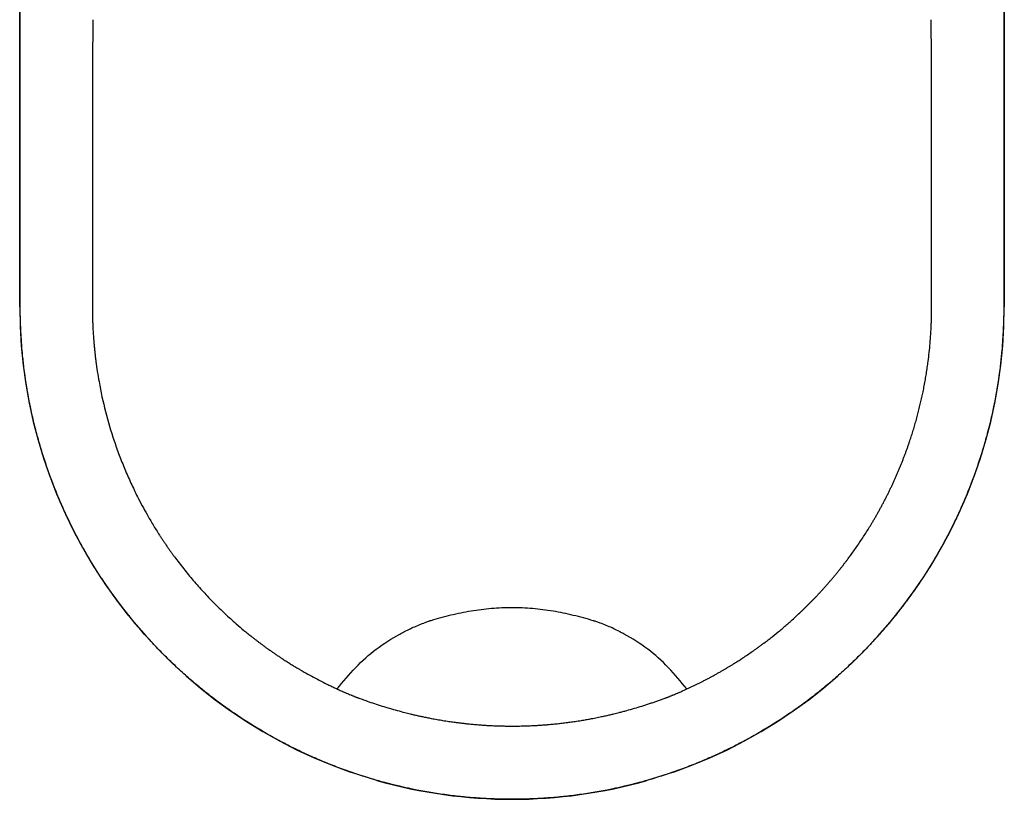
# Model space of a CAD drawing. Header units: millimetres. Extents: x 1036.049 to 1036.429, y 1038.223 to 1038.803.
# Tile 1 of 2: x 1036.049 to 1036.429, y 1038.223 to 1038.524. Entities that reach past the tile are written whole.
import ezdxf

# ---------------------------------------------------------------- set-up
doc = ezdxf.new("R2010")
doc.units = ezdxf.units.MM
doc.layers.add('SANINDUSA', color=3, linetype='Continuous')

msp = doc.modelspace()

# ---------------------------------------------------------------- linework, layer by layer
at = {"layer": 'SANINDUSA'}
for p, q in [((1036.04904, 1038.41318), (1036.04904, 1038.663)), ((1036.04927, 1038.41296), (1036.04927, 1038.66214)), ((1036.42882, 1038.66214), (1036.42882, 1038.41296)), ((1036.42904, 1038.663), (1036.42904, 1038.41318)), ((1036.07712, 1038.48817), (1036.07711, 1038.48234)), ((1036.07712, 1038.48928), (1036.07712, 1038.48817)), ((1036.0771, 1038.4754), (1036.0771, 1038.47467)), ((1036.0771, 1038.47467), (1036.0771, 1038.46845)), ((1036.0771, 1038.46845), (1036.0771, 1038.46151)), ((1036.04946, 1038.40444), (1036.04943, 1038.40532)), ((1036.42866, 1038.40532), (1036.42862, 1038.40444)), ((1036.0513, 1038.38528), (1036.05099, 1038.38743)), ((1036.4271, 1038.38743), (1036.42679, 1038.38528)), ((1036.05491, 1038.36704), (1036.0544, 1038.36912)), ((1036.42369, 1038.36912), (1036.42318, 1038.36704)), ((1036.07755, 1038.31328), (1036.07639, 1038.31519)), ((1036.40169, 1038.31519), (1036.40053, 1038.31328)), ((1036.08623, 1038.30043), (1036.08518, 1038.30187)), ((1036.39291, 1038.30187), (1036.39186, 1038.30043)), ((1036.08904, 1038.29672), (1036.08868, 1038.29717)), ((1036.3894, 1038.29717), (1036.38905, 1038.29672)), ((1036.17347, 1038.26488), (1036.17348, 1038.26487)), ((1036.17678, 1038.26347), (1036.177, 1038.26338)), ((1036.30107, 1038.26338), (1036.3013, 1038.26347)), ((1036.12789, 1038.25914), (1036.12611, 1038.26044)), ((1036.35197, 1038.26044), (1036.3502, 1038.25914)), ((1036.14097, 1038.25049), (1036.13972, 1038.25125)), ((1036.33836, 1038.25125), (1036.33712, 1038.25049)), ((1036.18694, 1038.23046), (1036.17675, 1038.23368)), ((1036.30134, 1038.23368), (1036.29114, 1038.23046)), ((1036.18993, 1038.22965), (1036.18874, 1038.22997)), ((1036.19509, 1038.22834), (1036.19379, 1038.22866)), ((1036.2843, 1038.22866), (1036.283, 1038.22834)), ((1036.28935, 1038.22997), (1036.28816, 1038.22965))]:
    msp.add_line(p, q, dxfattribs=at)
at = {"layer": 'SANINDUSA', "flags": 128}
for points in [[(1036.07721, 1038.517), (1036.0772, 1038.51353), (1036.07718, 1038.51007)], [(1036.07718, 1038.51007), (1036.07717, 1038.50661), (1036.07716, 1038.50315)], [(1036.07716, 1038.50315), (1036.07715, 1038.49968), (1036.07714, 1038.49621)], [(1036.07714, 1038.49621), (1036.07713, 1038.49275), (1036.07712, 1038.48928)], [(1036.07711, 1038.48234), (1036.07711, 1038.48142), (1036.0771, 1038.4754)]]:
    msp.add_lwpolyline(points, dxfattribs=at)
at = {"layer": 'SANINDUSA'}
for start, end in [(180, 250.8612), (289.1388, 0), (254.0853, 285.9147)]:
    msp.add_arc((1036.23904, 1038.41318), 0.19, start, end, dxfattribs=at)
for points, knots in [([(1036.07724, 1038.52391), (1036.07724, 1038.52339), (1036.07724, 1038.52224), (1036.07723, 1038.52045), (1036.07722, 1038.51866), (1036.07721, 1038.51751), (1036.07721, 1038.517)], [0, 0, 0, 0, 0.225977, 0.500982, 0.775499, 1, 1, 1, 1]), ([(1036.40099, 1038.46151), (1036.40099, 1038.46412), (1036.40099, 1038.46672), (1036.40099, 1038.46932), (1036.40099, 1038.47433), (1036.40098, 1038.47995), (1036.40097, 1038.48495), (1036.40097, 1038.48755), (1036.40096, 1038.49015), (1036.40096, 1038.49275), (1036.40095, 1038.49535), (1036.40094, 1038.49795), (1036.40094, 1038.50055), (1036.40093, 1038.50185), (1036.40093, 1038.50315), (1036.40092, 1038.50445), (1036.40092, 1038.50575), (1036.40092, 1038.50705), (1036.40091, 1038.50834), (1036.40091, 1038.50964), (1036.4009, 1038.51094), (1036.4009, 1038.51224), (1036.40089, 1038.51354), (1036.40088, 1038.51483), (1036.40088, 1038.51613), (1036.40087, 1038.51743), (1036.40087, 1038.51873), (1036.40086, 1038.52002), (1036.40086, 1038.52132), (1036.40085, 1038.52262), (1036.40084, 1038.52391), (1036.40084, 1038.52391), (1036.40084, 1038.52391), (1036.40084, 1038.52391)], [2.000007, 2.000007, 2.000007, 2.000007, 3, 3, 3, 4, 4, 4, 5, 5, 5, 6, 6, 6, 7, 7, 7, 8, 8, 8, 9, 9, 9, 10, 10, 10, 11, 11, 11, 12, 12, 12, 12.000039, 12.000039, 12.000039, 12.000039]), ([(1036.0771, 1038.46151), (1036.0771, 1038.45342), (1036.0771, 1038.43723), (1036.0771, 1038.42105), (1036.0771, 1038.41296)], [0, 0, 0, 0, 0.5, 1, 1, 1, 1]), ([(1036.40099, 1038.41296), (1036.40099, 1038.42105), (1036.40099, 1038.42914), (1036.40099, 1038.43723), (1036.40099, 1038.44533), (1036.40099, 1038.45342), (1036.40099, 1038.46151), (1036.40099, 1038.46151), (1036.40099, 1038.46151), (1036.40099, 1038.46151)], [0, 0, 0, 0, 1, 1, 1, 2, 2, 2, 2.000007, 2.000007, 2.000007, 2.000007]), ([(1036.0771, 1038.41296), (1036.0771, 1038.41257), (1036.0771, 1038.41179), (1036.07711, 1038.41063), (1036.07714, 1038.40928), (1036.07718, 1038.40773), (1036.07724, 1038.40599), (1036.07733, 1038.40425), (1036.0774, 1038.4031), (1036.07743, 1038.40252)], [0, 0, 0, 0, 0.111243, 0.222375, 0.333398, 0.500176, 0.666719, 0.83347, 1, 1, 1, 1]), ([(1036.4009, 1038.40749), (1036.40091, 1038.40785), (1036.40093, 1038.40858), (1036.40096, 1038.40967), (1036.40098, 1038.41077), (1036.40099, 1038.41186), (1036.40099, 1038.41259), (1036.40099, 1038.41296)], [0, 0, 0, 0, 0.199636, 0.399451, 0.599447, 0.799629, 1, 1, 1, 1]), ([(1036.39965, 1038.39212), (1036.39965, 1038.39212), (1036.3998, 1038.39327), (1036.40007, 1038.39558), (1036.40041, 1038.39904), (1036.40062, 1038.40194), (1036.40076, 1038.40425), (1036.40083, 1038.40566), (1036.40087, 1038.40674), (1036.40089, 1038.40724), (1036.4009, 1038.40749)], [0, 0, 0, 0, 0.000006, 0.225815, 0.451571, 0.677302, 0.790094, 0.903036, 0.951504, 1, 1, 1, 1]), ([(1036.07743, 1038.40252), (1036.07746, 1038.40213), (1036.07751, 1038.40136), (1036.0776, 1038.4002), (1036.07771, 1038.39885), (1036.07785, 1038.39731), (1036.07803, 1038.39558), (1036.07822, 1038.39385), (1036.07837, 1038.3927), (1036.07844, 1038.39212)], [0, 0, 0, 0, 0.1111974, 0.2223009, 0.3333126, 0.5000858, 0.6666624, 0.8334235, 1, 1, 1, 1]), ([(1036.07844, 1038.39212), (1036.07844, 1038.39212), (1036.07861, 1038.39081), (1036.07898, 1038.38819), (1036.08007, 1038.3817), (1036.08202, 1038.37273), (1036.0848, 1038.36331), (1036.08743, 1038.35594), (1036.08959, 1038.3505), (1036.09194, 1038.34514), (1036.0942, 1038.34047), (1036.09629, 1038.33644), (1036.09792, 1038.3335), (1036.09934, 1038.33104), (1036.10052, 1038.32905), (1036.10174, 1038.32708), (1036.10257, 1038.32578), (1036.10298, 1038.32513)], [0, 0, 0, 0, 0.000013, 0.055159, 0.110168, 0.274412, 0.437881, 0.519351, 0.60071, 0.681954, 0.763137, 0.817224, 0.871303, 0.903475, 0.935647, 0.967822, 1, 1, 1, 1]), ([(1036.39649, 1038.37505), (1036.39658, 1038.3754), (1036.39675, 1038.37611), (1036.397, 1038.37719), (1036.39723, 1038.37826), (1036.39747, 1038.37933), (1036.39778, 1038.38083), (1036.39816, 1038.38274), (1036.39858, 1038.38507), (1036.39897, 1038.38741), (1036.39933, 1038.38976), (1036.39954, 1038.39133), (1036.39965, 1038.39212)], [0, 0, 0, 0, 0.063256, 0.126543, 0.189861, 0.25321, 0.316593, 0.452928, 0.589427, 0.726099, 0.862954, 1, 1, 1, 1]), ([(1036.39512, 1038.36975), (1036.39522, 1038.3701), (1036.39541, 1038.37081), (1036.39569, 1038.37186), (1036.39597, 1038.37292), (1036.39624, 1038.37398), (1036.39641, 1038.37469), (1036.39649, 1038.37505)], [0, 0, 0, 0, 0.199829, 0.399741, 0.599738, 0.799824, 1, 1, 1, 1]), ([(1036.38996, 1038.3542), (1036.39011, 1038.3546), (1036.39042, 1038.3554), (1036.39087, 1038.35661), (1036.39132, 1038.35782), (1036.39175, 1038.35903), (1036.39218, 1038.36025), (1036.39269, 1038.36174), (1036.39327, 1038.36352), (1036.39392, 1038.36559), (1036.39454, 1038.36767), (1036.39493, 1038.36906), (1036.39512, 1038.36975)], [0, 0, 0, 0, 0.078546, 0.157116, 0.235709, 0.314328, 0.392973, 0.471646, 0.603597, 0.735636, 0.867768, 1, 1, 1, 1]), ([(1036.07388, 1038.3195), (1036.0733, 1038.3205), (1036.07206, 1038.32278), (1036.07171, 1038.32344), (1036.07122, 1038.32434), (1036.07075, 1038.32525), (1036.07028, 1038.32616), (1036.06981, 1038.32707), (1036.06935, 1038.32798), (1036.0689, 1038.3289), (1036.06844, 1038.32982), (1036.068, 1038.33074), (1036.06756, 1038.33167), (1036.06712, 1038.33259), (1036.06669, 1038.33352), (1036.06626, 1038.33446), (1036.06584, 1038.33539), (1036.06542, 1038.33633), (1036.06501, 1038.33727), (1036.06421, 1038.33911), (1036.06339, 1038.34108), (1036.06265, 1038.34295), (1036.06227, 1038.3439), (1036.0619, 1038.34486), (1036.06154, 1038.34582), (1036.06117, 1038.34678), (1036.06082, 1038.34775), (1036.06047, 1038.34871), (1036.06012, 1038.34968), (1036.05978, 1038.35065), (1036.05945, 1038.35162), (1036.05911, 1038.3526), (1036.05879, 1038.35357), (1036.05847, 1038.35455), (1036.05816, 1038.35553), (1036.05785, 1038.35651), (1036.05755, 1038.3575), (1036.05725, 1038.35848), (1036.05695, 1038.35947), (1036.05667, 1038.36046), (1036.05639, 1038.36145), (1036.05611, 1038.36245), (1036.05584, 1038.36344), (1036.05557, 1038.36444), (1036.0553, 1038.36544), (1036.05505, 1038.36644), (1036.055, 1038.36664), (1036.05495, 1038.36684), (1036.05491, 1038.36704)], [0, 0, 0, 0, 1, 1, 1, 2, 2, 2, 3, 3, 3, 4, 4, 4, 5, 5, 5, 6, 6, 6, 7, 7, 7, 8, 8, 8, 9, 9, 9, 10, 10, 10, 11, 11, 11, 12, 12, 12, 13, 13, 13, 14, 14, 14, 15, 15, 15, 16, 16, 16, 16]), ([(1036.42318, 1038.36704), (1036.42289, 1038.36584), (1036.42257, 1038.36464), (1036.42225, 1038.36344), (1036.42171, 1038.36143), (1036.42115, 1038.35949), (1036.42054, 1038.3575), (1036.42024, 1038.35651), (1036.41993, 1038.35553), (1036.41961, 1038.35455), (1036.4193, 1038.35357), (1036.41897, 1038.3526), (1036.41864, 1038.35162), (1036.41831, 1038.35065), (1036.41797, 1038.34968), (1036.41762, 1038.34871), (1036.41693, 1038.34681), (1036.41618, 1038.34483), (1036.41544, 1038.34295), (1036.41506, 1038.342), (1036.41467, 1038.34105), (1036.41428, 1038.3401), (1036.41388, 1038.33915), (1036.41348, 1038.33821), (1036.41307, 1038.33727), (1036.41266, 1038.33633), (1036.41225, 1038.33539), (1036.41182, 1038.33446), (1036.4114, 1038.33352), (1036.41097, 1038.33259), (1036.41053, 1038.33167), (1036.41009, 1038.33074), (1036.40964, 1038.32982), (1036.40919, 1038.3289), (1036.40874, 1038.32798), (1036.40828, 1038.32707), (1036.40781, 1038.32616), (1036.40734, 1038.32525), (1036.40686, 1038.32434), (1036.40638, 1038.32344), (1036.4059, 1038.32253), (1036.40541, 1038.32164), (1036.40491, 1038.32074), (1036.40468, 1038.32033), (1036.40444, 1038.31991), (1036.40421, 1038.3195)], [0, 0, 0, 0, 1, 1, 1, 2, 2, 2, 3, 3, 3, 4, 4, 4, 5, 5, 5, 6, 6, 6, 7, 7, 7, 8, 8, 8, 9, 9, 9, 10, 10, 10, 11, 11, 11, 12, 12, 12, 13, 13, 13, 14, 14, 14, 15, 15, 15, 15]), ([(1036.37794, 1038.32968), (1036.37816, 1038.33006), (1036.37861, 1038.3308), (1036.37926, 1038.33192), (1036.37991, 1038.33305), (1036.38054, 1038.33419), (1036.38117, 1038.33533), (1036.38179, 1038.33647), (1036.3824, 1038.33762), (1036.383, 1038.33877), (1036.38359, 1038.33993), (1036.38418, 1038.34109), (1036.38475, 1038.34226), (1036.38531, 1038.34344), (1036.38587, 1038.34461), (1036.38641, 1038.3458), (1036.38695, 1038.34698), (1036.38747, 1038.34817), (1036.38799, 1038.34937), (1036.38849, 1038.35057), (1036.38899, 1038.35178), (1036.38948, 1038.35298), (1036.3898, 1038.35379), (1036.38996, 1038.3542)], [0, 0, 0, 0, 0.047583, 0.095165, 0.142746, 0.190329, 0.237913, 0.285499, 0.333087, 0.380679, 0.428275, 0.475876, 0.523483, 0.571095, 0.618714, 0.666341, 0.713976, 0.76162, 0.809274, 0.856938, 0.904613, 0.9523, 1, 1, 1, 1]), ([(1036.36879, 1038.31605), (1036.36897, 1038.31628), (1036.36958, 1038.3171), (1036.37062, 1038.31854), (1036.37191, 1038.32035), (1036.37317, 1038.32218), (1036.3744, 1038.32403), (1036.37561, 1038.3259), (1036.37679, 1038.32778), (1036.37756, 1038.32905), (1036.37794, 1038.32968)], [0, 0, 0, 0, 0.052561, 0.188005, 0.323407, 0.458773, 0.59411, 0.729423, 0.864718, 1, 1, 1, 1]), ([(1036.10298, 1038.32513), (1036.10321, 1038.32477), (1036.10368, 1038.32406), (1036.10438, 1038.323), (1036.10509, 1038.32194), (1036.10581, 1038.32089), (1036.10654, 1038.31984), (1036.10728, 1038.3188), (1036.10802, 1038.31777), (1036.10968, 1038.31551), (1036.11231, 1038.31208), (1036.11603, 1038.30757), (1036.11992, 1038.30319), (1036.12398, 1038.29894), (1036.12819, 1038.29484), (1036.13208, 1038.29132), (1036.13508, 1038.28877), (1036.13711, 1038.2871), (1036.13842, 1038.28606), (1036.13922, 1038.28543), (1036.1395, 1038.28522)], [0, 0, 0, 0, 0.023439, 0.04688, 0.070323, 0.09377, 0.11722, 0.140674, 0.164131, 0.187593, 0.295101, 0.402741, 0.510529, 0.618517, 0.726729, 0.835219, 0.907715, 0.944019, 0.980364, 1, 1, 1, 1]), ([(1036.36545, 1038.31172), (1036.36567, 1038.312), (1036.36613, 1038.31257), (1036.3668, 1038.31343), (1036.36747, 1038.3143), (1036.36814, 1038.31517), (1036.36858, 1038.31575), (1036.36879, 1038.31605)], [0, 0, 0, 0, 0.200085, 0.400125, 0.600123, 0.80008, 1, 1, 1, 1]), ([(1036.36203, 1038.30759), (1036.36232, 1038.30793), (1036.3629, 1038.30861), (1036.36376, 1038.30964), (1036.36461, 1038.31067), (1036.36517, 1038.31137), (1036.36545, 1038.31172)], [0, 0, 0, 0, 0.250121, 0.500159, 0.750117, 1, 1, 1, 1]), ([(1036.35832, 1038.30341), (1036.35856, 1038.30368), (1036.35906, 1038.30421), (1036.35979, 1038.30503), (1036.36052, 1038.30585), (1036.36124, 1038.30667), (1036.36171, 1038.30722), (1036.36195, 1038.3075)], [0, 0, 0, 0, 0.200129, 0.400191, 0.600189, 0.800124, 1, 1, 1, 1]), ([(1036.35455, 1038.29944), (1036.3548, 1038.2997), (1036.35531, 1038.30022), (1036.35607, 1038.30101), (1036.35683, 1038.3018), (1036.35758, 1038.3026), (1036.35807, 1038.30314), (1036.35832, 1038.30341)], [0, 0, 0, 0, 0.200152, 0.400226, 0.600223, 0.800147, 1, 1, 1, 1]), ([(1036.24303, 1038.29701), (1036.24237, 1038.29704), (1036.24171, 1038.29707), (1036.24038, 1038.2971), (1036.23971, 1038.2971), (1036.23905, 1038.2971)], [0, 0, 0, 0, 0.5, 0.5, 1, 1, 1, 1]), ([(1036.35064, 1038.2956), (1036.35091, 1038.29585), (1036.35144, 1038.29635), (1036.35222, 1038.29712), (1036.353, 1038.29789), (1036.35378, 1038.29866), (1036.35429, 1038.29918), (1036.35455, 1038.29944)], [0, 0, 0, 0, 0.200176, 0.400262, 0.600259, 0.800171, 1, 1, 1, 1]), ([(1036.1183, 1038.26654), (1036.11751, 1038.26719), (1036.11672, 1038.26785), (1036.11595, 1038.26851), (1036.11437, 1038.26985), (1036.11281, 1038.27123), (1036.11128, 1038.27262), (1036.10975, 1038.27402), (1036.10825, 1038.27543), (1036.10676, 1038.27688), (1036.10529, 1038.27831), (1036.10382, 1038.27979), (1036.10239, 1038.28126), (1036.10168, 1038.28201), (1036.10097, 1038.28275), (1036.10027, 1038.28351), (1036.0989, 1038.28498), (1036.09745, 1038.28658), (1036.09613, 1038.28809), (1036.09475, 1038.28967), (1036.09348, 1038.29117), (1036.09215, 1038.2928), (1036.09109, 1038.29409), (1036.09005, 1038.29539), (1036.08904, 1038.29672)], [0, 0, 0, 0, 1, 1, 1, 2, 2, 2, 3, 3, 3, 4, 4, 4, 5, 5, 5, 6, 6, 6, 7, 7, 7, 8, 8, 8, 8]), ([(1036.38905, 1038.29672), (1036.38866, 1038.29621), (1036.38827, 1038.2957), (1036.38787, 1038.2952), (1036.38664, 1038.29364), (1036.38524, 1038.29194), (1036.38397, 1038.29043), (1036.38266, 1038.28888), (1036.38127, 1038.28729), (1036.37991, 1038.28578), (1036.37852, 1038.28424), (1036.37713, 1038.28276), (1036.37569, 1038.28126), (1036.37498, 1038.28052), (1036.37426, 1038.27978), (1036.37353, 1038.27905), (1036.37207, 1038.27759), (1036.37059, 1038.27615), (1036.36909, 1038.27473), (1036.36758, 1038.27332), (1036.36604, 1038.27192), (1036.36449, 1038.27055), (1036.36295, 1038.26919), (1036.36138, 1038.26785), (1036.35979, 1038.26654)], [0, 0, 0, 0, 1, 1, 1, 2, 2, 2, 3, 3, 3, 4, 4, 4, 5, 5, 5, 6, 6, 6, 7, 7, 7, 8, 8, 8, 8]), ([(1036.17157, 1038.26573), (1036.17615, 1038.2715), (1036.18104, 1038.27684), (1036.18668, 1038.28112), (1036.18956, 1038.2833), (1036.19302, 1038.28544), (1036.19665, 1038.2874), (1036.1971, 1038.28764), (1036.1972, 1038.28769), (1036.19724, 1038.28772), (1036.19738, 1038.28779), (1036.19766, 1038.28793), (1036.19867, 1038.28846), (1036.2011, 1038.28964), (1036.2034, 1038.29059), (1036.20496, 1038.29115)], [-0.979147, -0.979147, -0.979147, -0.979147, 0, 0, 0, 0.5, 0.5625, 0.570313, 0.570313, 0.578125, 0.578125, 0.59375, 0.625, 0.75, 1, 1, 1, 1]), ([(1036.20773, 1038.29208), (1036.20772, 1038.29208), (1036.20772, 1038.29208), (1036.20772, 1038.29208), (1036.20772, 1038.29208), (1036.20771, 1038.29208), (1036.2077, 1038.29207), (1036.20768, 1038.29207), (1036.20763, 1038.29205), (1036.20753, 1038.29202), (1036.20733, 1038.29196), (1036.20693, 1038.29183), (1036.20614, 1038.29158), (1036.20546, 1038.29134), (1036.20501, 1038.29118)], [0, 0, 0, 0, 0.000977, 0.000977, 0.001953, 0.003906, 0.007813, 0.015625, 0.03125, 0.0625, 0.125, 0.25, 0.5, 1, 1, 1, 1]), ([(1036.27312, 1038.29115), (1036.27268, 1038.29131), (1036.272, 1038.29155), (1036.27121, 1038.2918), (1036.27082, 1038.29193), (1036.27062, 1038.29199), (1036.27052, 1038.29202), (1036.27047, 1038.29203), (1036.27045, 1038.29204), (1036.27043, 1038.29205), (1036.27043, 1038.29205), (1036.27042, 1038.29205), (1036.27042, 1038.29205), (1036.27042, 1038.29205), (1036.27042, 1038.29205)], [0, 0, 0, 0, 0.5, 0.75, 0.875, 0.9375, 0.96875, 0.984375, 0.992187, 0.996094, 0.998047, 0.999023, 0.999023, 1, 1, 1, 1]), ([(1036.30651, 1038.26573), (1036.30193, 1038.2715), (1036.29705, 1038.27684), (1036.29141, 1038.28112), (1036.28853, 1038.2833), (1036.28507, 1038.28544), (1036.28144, 1038.2874), (1036.28099, 1038.28764), (1036.28089, 1038.28769), (1036.28084, 1038.28772), (1036.28071, 1038.28779), (1036.28043, 1038.28793), (1036.27941, 1038.28846), (1036.27699, 1038.28964), (1036.27468, 1038.29059), (1036.27312, 1038.29115)], [-0.979147, -0.979147, -0.979147, -0.979147, 0, 0, 0, 0.5, 0.5625, 0.570313, 0.570313, 0.578125, 0.578125, 0.59375, 0.625, 0.75, 1, 1, 1, 1]), ([(1036.33309, 1038.28111), (1036.33345, 1038.28137), (1036.33417, 1038.28189), (1036.33524, 1038.28267), (1036.33647, 1038.28359), (1036.33787, 1038.28465), (1036.33995, 1038.28628), (1036.342, 1038.28793), (1036.34401, 1038.28962), (1036.34519, 1038.29064), (1036.34606, 1038.2914), (1036.34643, 1038.29173), (1036.34661, 1038.29189)], [0, 0, 0, 0, 0.076584, 0.1531, 0.229551, 0.343981, 0.458273, 0.686474, 0.800398, 0.914205, 0.95711, 1, 1, 1, 1]), ([(1036.1395, 1038.28522), (1036.13979, 1038.28499), (1036.14038, 1038.28453), (1036.14127, 1038.28385), (1036.14216, 1038.28318), (1036.14307, 1038.28251), (1036.14367, 1038.28207), (1036.14397, 1038.28185)], [0, 0, 0, 0, 0.199721, 0.399578, 0.599575, 0.799714, 1, 1, 1, 1]), ([(1036.14397, 1038.28185), (1036.14414, 1038.28173), (1036.14448, 1038.28148), (1036.14482, 1038.28124), (1036.14499, 1038.28112)], [0, 0, 0, 0, 0.499894, 1, 1, 1, 1]), ([(1036.14499, 1038.28112), (1036.14535, 1038.28087), (1036.14605, 1038.28037), (1036.14712, 1038.27963), (1036.14819, 1038.27889), (1036.14927, 1038.27817), (1036.15045, 1038.27739), (1036.15174, 1038.27655), (1036.15314, 1038.27567), (1036.15455, 1038.2748), (1036.15584, 1038.27402), (1036.15701, 1038.27332), (1036.15772, 1038.27291), (1036.15807, 1038.27271)], [0, 0, 0, 0, 0.083395, 0.166866, 0.250414, 0.33404, 0.417748, 0.523718, 0.629825, 0.736402, 0.843126, 0.921522, 1, 1, 1, 1]), ([(1036.32471, 1038.27553), (1036.32479, 1038.27558), (1036.32534, 1038.27592), (1036.32635, 1038.27656), (1036.32788, 1038.27755), (1036.32954, 1038.27865), (1036.33133, 1038.27987), (1036.3325, 1038.2807), (1036.33309, 1038.28111)], [0, 0, 0, 0, 0.0280829, 0.1919978, 0.355702, 0.5708041, 0.7855656, 1, 1, 1, 1]), ([(1036.32002, 1038.27271), (1036.32033, 1038.27289), (1036.32097, 1038.27326), (1036.32191, 1038.27382), (1036.32285, 1038.27438), (1036.32378, 1038.27495), (1036.3244, 1038.27533), (1036.32471, 1038.27553)], [0, 0, 0, 0, 0.200371, 0.400554, 0.60055, 0.800364, 1, 1, 1, 1]), ([(1036.15807, 1038.27271), (1036.15833, 1038.27256), (1036.15954, 1038.27186), (1036.16174, 1038.27064), (1036.16466, 1038.26909), (1036.16711, 1038.26785), (1036.16908, 1038.2669), (1036.17054, 1038.26621), (1036.17201, 1038.26553), (1036.17298, 1038.2651), (1036.17347, 1038.26488)], [0, 0, 0, 0, 0.051289, 0.243665, 0.435378, 0.62585, 0.720236, 0.814512, 0.907306, 1, 1, 1, 1]), ([(1036.31341, 1038.26909), (1036.31378, 1038.26929), (1036.31452, 1038.26967), (1036.31563, 1038.27026), (1036.31673, 1038.27086), (1036.31783, 1038.27147), (1036.31893, 1038.27208), (1036.31965, 1038.2725), (1036.32002, 1038.27271)], [0, 0, 0, 0, 0.166241, 0.332647, 0.499222, 0.66597, 0.832895, 1, 1, 1, 1]), ([(1036.30461, 1038.26488), (1036.30498, 1038.26504), (1036.30572, 1038.26537), (1036.30683, 1038.26588), (1036.30793, 1038.26639), (1036.30903, 1038.26691), (1036.31013, 1038.26744), (1036.31123, 1038.26799), (1036.31232, 1038.26853), (1036.31305, 1038.26891), (1036.31341, 1038.26909)], [0, 0, 0, 0, 0.124626, 0.249354, 0.374186, 0.499125, 0.624173, 0.749334, 0.874608, 1, 1, 1, 1]), ([(1036.17348, 1038.26487), (1036.17361, 1038.26481), (1036.17387, 1038.2647), (1036.17414, 1038.26458), (1036.17427, 1038.26453)], [0, 0, 0, 0, 0.4939577, 1, 1, 1, 1]), ([(1036.17427, 1038.26453), (1036.17441, 1038.26447), (1036.17468, 1038.26435), (1036.17523, 1038.26411), (1036.17593, 1038.26382), (1036.17649, 1038.26359), (1036.17678, 1038.26347), (1036.17678, 1038.26347)], [0, 0, 0, 0, 0.163971, 0.326126, 0.66294, 0.999754, 1, 1, 1, 1]), ([(1036.177, 1038.26338), (1036.17713, 1038.26333), (1036.17739, 1038.26322), (1036.1779, 1038.26302), (1036.17827, 1038.26287), (1036.17853, 1038.26277), (1036.17853, 1038.26277)], [0, 0, 0, 0, 0.2522992, 0.4992226, 0.9981354, 1, 1, 1, 1]), ([(1036.17853, 1038.26277), (1036.17864, 1038.26273), (1036.17887, 1038.26264), (1036.17921, 1038.26251), (1036.17955, 1038.26238), (1036.17978, 1038.2623), (1036.17989, 1038.26225)], [0, 0, 0, 0, 0.2522155, 0.498963, 0.7520568, 1, 1, 1, 1]), ([(1036.29819, 1038.26225), (1036.2983, 1038.26229), (1036.29853, 1038.26238), (1036.29887, 1038.26251), (1036.29921, 1038.26264), (1036.29944, 1038.26273), (1036.29955, 1038.26277)], [0, 0, 0, 0, 0.2474591, 0.5000555, 0.7472913, 1, 1, 1, 1]), ([(1036.29955, 1038.26277), (1036.29955, 1038.26277), (1036.29981, 1038.26287), (1036.30019, 1038.26302), (1036.30069, 1038.26322), (1036.30095, 1038.26332), (1036.30107, 1038.26338)], [0, 0, 0, 0, 0.000095, 0.499985, 0.749656, 1, 1, 1, 1]), ([(1036.3013, 1038.26347), (1036.30131, 1038.26347), (1036.30159, 1038.26358), (1036.30215, 1038.26382), (1036.30285, 1038.26411), (1036.3034, 1038.26435), (1036.30368, 1038.26447), (1036.30381, 1038.26452)], [0, 0, 0, 0, 0.000482, 0.337219, 0.673957, 0.836072, 1, 1, 1, 1]), ([(1036.18034, 1038.26209), (1036.18064, 1038.26197), (1036.18126, 1038.26175), (1036.1822, 1038.26141), (1036.18376, 1038.26085), (1036.18598, 1038.26009), (1036.18887, 1038.25916), (1036.19179, 1038.25827), (1036.19474, 1038.25743), (1036.19706, 1038.25682), (1036.19875, 1038.25639), (1036.19944, 1038.25622), (1036.19978, 1038.25614)], [0, 0, 0, 0, 0.049157, 0.098942, 0.14937, 0.296389, 0.448851, 0.59854, 0.745998, 0.897882, 0.948779, 1, 1, 1, 1]), ([(1036.2783, 1038.25614), (1036.27864, 1038.25622), (1036.27932, 1038.25639), (1036.28051, 1038.25669), (1036.28184, 1038.25703), (1036.28383, 1038.25757), (1036.28629, 1038.25827), (1036.28872, 1038.25901), (1036.29064, 1038.25962), (1036.29208, 1038.26009), (1036.29351, 1038.26057), (1036.29494, 1038.26107), (1036.29635, 1038.26157), (1036.29728, 1038.26191), (1036.29774, 1038.26208)], [0, 0, 0, 0, 0.051263, 0.102133, 0.177436, 0.251797, 0.403923, 0.551096, 0.626498, 0.700729, 0.776241, 0.850358, 0.925954, 1, 1, 1, 1]), ([(1036.19978, 1038.25614), (1036.2, 1038.25609), (1036.20043, 1038.25598), (1036.20132, 1038.25577), (1036.20244, 1038.25551), (1036.20335, 1038.25531), (1036.20381, 1038.25521)], [0, 0, 0, 0, 0.162996, 0.326613, 0.662103, 1, 1, 1, 1]), ([(1036.20381, 1038.25521), (1036.20403, 1038.25517), (1036.20481, 1038.255), (1036.20616, 1038.25472), (1036.2073, 1038.2545), (1036.20787, 1038.25439)], [0, 0, 0, 0, 0.163283, 0.580111, 1, 1, 1, 1]), ([(1036.27021, 1038.25439), (1036.27059, 1038.25446), (1036.27135, 1038.25461), (1036.27248, 1038.25483), (1036.2738, 1038.25511), (1036.27531, 1038.25544), (1036.27665, 1038.25574), (1036.27765, 1038.25598), (1036.27808, 1038.25608), (1036.2783, 1038.25614)], [0, 0, 0, 0, 0.140129, 0.279587, 0.418378, 0.628491, 0.836784, 0.918542, 1, 1, 1, 1]), ([(1036.20787, 1038.25439), (1036.20825, 1038.25432), (1036.209, 1038.25417), (1036.21014, 1038.25397), (1036.21123, 1038.25378), (1036.21194, 1038.25366), (1036.21227, 1038.25361)], [0, 0, 0, 0, 0.258158, 0.517397, 0.777671, 1, 1, 1, 1]), ([(1036.21227, 1038.25361), (1036.21268, 1038.25354), (1036.21349, 1038.25341), (1036.21464, 1038.25324), (1036.21571, 1038.25308), (1036.21636, 1038.25299), (1036.21669, 1038.25294)], [0, 0, 0, 0, 0.277248, 0.55544, 0.777466, 1, 1, 1, 1]), ([(1036.21669, 1038.25294), (1036.21694, 1038.25291), (1036.21743, 1038.25284), (1036.21842, 1038.25272), (1036.21965, 1038.25257), (1036.22064, 1038.25246), (1036.22114, 1038.2524)], [0, 0, 0, 0, 0.16652, 0.333296, 0.666231, 1, 1, 1, 1]), ([(1036.22114, 1038.2524), (1036.2213, 1038.25238), (1036.22213, 1038.25229), (1036.22361, 1038.25214), (1036.22494, 1038.25203), (1036.2256, 1038.25198)], [0, 0, 0, 0, 0.111205, 0.555014, 1, 1, 1, 1]), ([(1036.2256, 1038.25198), (1036.22593, 1038.25195), (1036.22659, 1038.2519), (1036.22759, 1038.25182), (1036.2285, 1038.25176), (1036.22933, 1038.25171), (1036.22983, 1038.25168), (1036.23008, 1038.25167)], [0, 0, 0, 0, 0.222207, 0.444553, 0.66699, 0.833462, 1, 1, 1, 1]), ([(1036.23008, 1038.25167), (1036.23041, 1038.25165), (1036.23107, 1038.25162), (1036.23215, 1038.25157), (1036.23331, 1038.25152), (1036.23414, 1038.2515), (1036.23456, 1038.25149)], [0, 0, 0, 0, 0.222353, 0.444803, 0.722358, 1, 1, 1, 1]), ([(1036.23456, 1038.25149), (1036.23489, 1038.25148), (1036.2358, 1038.25146), (1036.2373, 1038.25143), (1036.23846, 1038.25143), (1036.23904, 1038.25143)], [0, 0, 0, 0, 0.222495, 0.611224, 1, 1, 1, 1]), ([(1036.23904, 1038.25143), (1036.23943, 1038.25143), (1036.24021, 1038.25143), (1036.24137, 1038.25144), (1036.24248, 1038.25146), (1036.24319, 1038.25148), (1036.24353, 1038.25149)], [0, 0, 0, 0, 0.259185, 0.518355, 0.777504, 1, 1, 1, 1]), ([(1036.24353, 1038.25149), (1036.24394, 1038.2515), (1036.24477, 1038.25152), (1036.24593, 1038.25157), (1036.24701, 1038.25162), (1036.24768, 1038.25165), (1036.24801, 1038.25167)], [0, 0, 0, 0, 0.277646, 0.555199, 0.777646, 1, 1, 1, 1]), ([(1036.24801, 1038.25167), (1036.24826, 1038.25168), (1036.24875, 1038.25171), (1036.24975, 1038.25177), (1036.25099, 1038.25186), (1036.25199, 1038.25194), (1036.25248, 1038.25197)], [0, 0, 0, 0, 0.166542, 0.333017, 0.666702, 1, 1, 1, 1]), ([(1036.25248, 1038.25197), (1036.25265, 1038.25199), (1036.25348, 1038.25206), (1036.25496, 1038.25219), (1036.25629, 1038.25233), (1036.25694, 1038.2524)], [0, 0, 0, 0, 0.110899, 0.556333, 1, 1, 1, 1]), ([(1036.25694, 1038.2524), (1036.25727, 1038.25244), (1036.25793, 1038.25251), (1036.25892, 1038.25263), (1036.25983, 1038.25274), (1036.26065, 1038.25284), (1036.26114, 1038.25291), (1036.26139, 1038.25294)], [0, 0, 0, 0, 0.222392, 0.444601, 0.666717, 0.833488, 1, 1, 1, 1]), ([(1036.26139, 1038.25294), (1036.26172, 1038.25299), (1036.26238, 1038.25308), (1036.26344, 1038.25323), (1036.26459, 1038.25341), (1036.26541, 1038.25354), (1036.26581, 1038.25361)], [0, 0, 0, 0, 0.222536, 0.44457, 0.722762, 1, 1, 1, 1]), ([(1036.26581, 1038.25361), (1036.26614, 1038.25366), (1036.26704, 1038.25381), (1036.26851, 1038.25407), (1036.26964, 1038.25428), (1036.27021, 1038.25439)], [0, 0, 0, 0, 0.222335, 0.612333, 1, 1, 1, 1]), ([(1036.18874, 1038.22997), (1036.18727, 1038.23036), (1036.18581, 1038.23079), (1036.18436, 1038.23123), (1036.18234, 1038.23183), (1036.18044, 1038.23244), (1036.17844, 1038.23311), (1036.17746, 1038.23344), (1036.17648, 1038.23378), (1036.1755, 1038.23413), (1036.17452, 1038.23448), (1036.17355, 1038.23483), (1036.17257, 1038.2352), (1036.1716, 1038.23556), (1036.17063, 1038.23594), (1036.16966, 1038.23632), (1036.16776, 1038.23706), (1036.16574, 1038.23789), (1036.16388, 1038.2387), (1036.16292, 1038.23911), (1036.16196, 1038.23954), (1036.16101, 1038.23997), (1036.16005, 1038.2404), (1036.1591, 1038.24083), (1036.15815, 1038.24128), (1036.15721, 1038.24173), (1036.15626, 1038.24219), (1036.15532, 1038.24265), (1036.15437, 1038.24311), (1036.15343, 1038.24358), (1036.1525, 1038.24406), (1036.15156, 1038.24455), (1036.15063, 1038.24503), (1036.1497, 1038.24553), (1036.14877, 1038.24602), (1036.14784, 1038.24653), (1036.14692, 1038.24704), (1036.14599, 1038.24756), (1036.14507, 1038.24808), (1036.14416, 1038.24861), (1036.14324, 1038.24913), (1036.14232, 1038.24967), (1036.14142, 1038.25022), (1036.14127, 1038.25031), (1036.14112, 1038.2504), (1036.14097, 1038.25049)], [0, 0, 0, 0, 1, 1, 1, 2, 2, 2, 3, 3, 3, 4, 4, 4, 5, 5, 5, 6, 6, 6, 7, 7, 7, 8, 8, 8, 9, 9, 9, 10, 10, 10, 11, 11, 11, 12, 12, 12, 13, 13, 13, 14, 14, 14, 15, 15, 15, 15]), ([(1036.33712, 1038.25049), (1036.33697, 1038.2504), (1036.33682, 1038.25031), (1036.33667, 1038.25022), (1036.33576, 1038.24967), (1036.33485, 1038.24914), (1036.33393, 1038.24861), (1036.33302, 1038.24808), (1036.33209, 1038.24756), (1036.33117, 1038.24704), (1036.3293, 1038.24601), (1036.32749, 1038.24504), (1036.32559, 1038.24406), (1036.32465, 1038.24358), (1036.32371, 1038.24311), (1036.32277, 1038.24265), (1036.32089, 1038.24172), (1036.31899, 1038.24083), (1036.31708, 1038.23997), (1036.31613, 1038.23954), (1036.31517, 1038.23911), (1036.31421, 1038.2387), (1036.3123, 1038.23787), (1036.31037, 1038.23708), (1036.30843, 1038.23632), (1036.30746, 1038.23594), (1036.30649, 1038.23556), (1036.30551, 1038.2352), (1036.30363, 1038.23449), (1036.30155, 1038.23375), (1036.29965, 1038.23311), (1036.29763, 1038.23243), (1036.29577, 1038.23184), (1036.29373, 1038.23123), (1036.29274, 1038.23093), (1036.29175, 1038.23064), (1036.29075, 1038.23036), (1036.29028, 1038.23023), (1036.28982, 1038.2301), (1036.28935, 1038.22997)], [0, 0, 0, 0, 1, 1, 1, 2, 2, 2, 3, 3, 3, 4, 4, 4, 5, 5, 5, 6, 6, 6, 7, 7, 7, 8, 8, 8, 9, 9, 9, 10, 10, 10, 11, 11, 11, 12, 12, 12, 13, 13, 13, 13]), ([(1036.23904, 1038.22318), (1036.23802, 1038.22318), (1036.237, 1038.22319), (1036.23597, 1038.22321), (1036.23392, 1038.22324), (1036.23188, 1038.22331), (1036.22983, 1038.2234), (1036.22881, 1038.22345), (1036.22779, 1038.22351), (1036.22676, 1038.22358), (1036.22472, 1038.22371), (1036.22267, 1038.22388), (1036.22064, 1038.22407), (1036.21962, 1038.22417), (1036.2186, 1038.22428), (1036.21758, 1038.2244), (1036.21557, 1038.22463), (1036.21347, 1038.2249), (1036.21147, 1038.22519), (1036.20941, 1038.2255), (1036.20744, 1038.22582), (1036.20539, 1038.22619), (1036.20438, 1038.22637), (1036.20337, 1038.22656), (1036.20236, 1038.22676), (1036.20159, 1038.22691), (1036.20082, 1038.22707), (1036.20006, 1038.22723)], [0, 0, 0, 0, 1, 1, 1, 2, 2, 2, 3, 3, 3, 4, 4, 4, 5, 5, 5, 6, 6, 6, 7, 7, 7, 8, 8, 8, 9, 9, 9, 9]), ([(1036.27803, 1038.22723), (1036.27726, 1038.22707), (1036.27649, 1038.22691), (1036.27572, 1038.22676), (1036.27374, 1038.22636), (1036.27165, 1038.22599), (1036.26966, 1038.22566), (1036.26864, 1038.2255), (1036.26763, 1038.22534), (1036.26661, 1038.22519), (1036.26457, 1038.22489), (1036.26256, 1038.22463), (1036.26051, 1038.2244), (1036.25949, 1038.22428), (1036.25847, 1038.22417), (1036.25745, 1038.22407), (1036.25541, 1038.22388), (1036.25337, 1038.22371), (1036.25132, 1038.22358), (1036.24928, 1038.22345), (1036.24723, 1038.22335), (1036.24519, 1038.22328), (1036.24416, 1038.22325), (1036.24314, 1038.22322), (1036.24211, 1038.22321), (1036.24109, 1038.22319), (1036.24007, 1038.22318), (1036.23904, 1038.22318)], [0, 0, 0, 0, 1, 1, 1, 2, 2, 2, 3, 3, 3, 4, 4, 4, 5, 5, 5, 6, 6, 6, 7, 7, 7, 8, 8, 8, 9, 9, 9, 9])]:
    msp.add_open_spline(points, degree=3, knots=knots, dxfattribs=at)
for points in [[(1036.04943, 1038.40532), (1036.04931, 1038.40786), (1036.04927, 1038.41041), (1036.04927, 1038.41296)], [(1036.42882, 1038.41296), (1036.42881, 1038.41041), (1036.42878, 1038.40786), (1036.42866, 1038.40532)], [(1036.04968, 1038.40052), (1036.04958, 1038.40183), (1036.04951, 1038.40314), (1036.04946, 1038.40444)], [(1036.42862, 1038.40444), (1036.42857, 1038.40314), (1036.4285, 1038.40183), (1036.42841, 1038.40052)], [(1036.04982, 1038.39856), (1036.04976, 1038.39921), (1036.04971, 1038.39987), (1036.04968, 1038.40052)], [(1036.42841, 1038.40052), (1036.42837, 1038.39987), (1036.42833, 1038.39921), (1036.42827, 1038.39856)], [(1036.05007, 1038.39554), (1036.04997, 1038.39654), (1036.04989, 1038.39755), (1036.04982, 1038.39856)], [(1036.42827, 1038.39856), (1036.4282, 1038.39755), (1036.42812, 1038.39654), (1036.42801, 1038.39554)], [(1036.05033, 1038.39291), (1036.05023, 1038.39379), (1036.05014, 1038.39466), (1036.05007, 1038.39554)], [(1036.05061, 1038.39046), (1036.0505, 1038.39127), (1036.05041, 1038.39209), (1036.05033, 1038.39291)], [(1036.42775, 1038.39291), (1036.42768, 1038.39209), (1036.42759, 1038.39127), (1036.42748, 1038.39046)], [(1036.42801, 1038.39554), (1036.42794, 1038.39466), (1036.42786, 1038.39379), (1036.42775, 1038.39291)], [(1036.05099, 1038.38743), (1036.05085, 1038.38844), (1036.05072, 1038.38945), (1036.05061, 1038.39046)], [(1036.42748, 1038.39046), (1036.42737, 1038.38945), (1036.42724, 1038.38844), (1036.4271, 1038.38743)], [(1036.05179, 1038.3821), (1036.05161, 1038.38316), (1036.05144, 1038.38422), (1036.0513, 1038.38528)], [(1036.42679, 1038.38528), (1036.42664, 1038.38422), (1036.42648, 1038.38316), (1036.42629, 1038.3821)], [(1036.05215, 1038.38002), (1036.05202, 1038.38071), (1036.0519, 1038.3814), (1036.05179, 1038.3821)], [(1036.42629, 1038.3821), (1036.42619, 1038.3814), (1036.42607, 1038.38071), (1036.42594, 1038.38002)], [(1036.05272, 1038.37691), (1036.05252, 1038.37794), (1036.05232, 1038.37898), (1036.05215, 1038.38002)], [(1036.05318, 1038.37464), (1036.05301, 1038.37539), (1036.05286, 1038.37615), (1036.05272, 1038.37691)], [(1036.42536, 1038.37691), (1036.42522, 1038.37615), (1036.42507, 1038.37539), (1036.42491, 1038.37464)], [(1036.42594, 1038.38002), (1036.42576, 1038.37898), (1036.42557, 1038.37794), (1036.42536, 1038.37691)], [(1036.05377, 1038.37188), (1036.05355, 1038.3728), (1036.05336, 1038.37371), (1036.05318, 1038.37464)], [(1036.42491, 1038.37464), (1036.42473, 1038.37371), (1036.42453, 1038.3728), (1036.42432, 1038.37188)], [(1036.0544, 1038.36912), (1036.05417, 1038.37003), (1036.05396, 1038.37095), (1036.05377, 1038.37188)], [(1036.42432, 1038.37188), (1036.42413, 1038.37095), (1036.42391, 1038.37003), (1036.42369, 1038.36912)], [(1036.07473, 1038.318), (1036.07444, 1038.3185), (1036.07416, 1038.319), (1036.07388, 1038.3195)], [(1036.07639, 1038.31519), (1036.07582, 1038.31612), (1036.07527, 1038.31705), (1036.07473, 1038.318)], [(1036.40335, 1038.318), (1036.40282, 1038.31705), (1036.40226, 1038.31612), (1036.40169, 1038.31519)], [(1036.40421, 1038.3195), (1036.40393, 1038.319), (1036.40365, 1038.3185), (1036.40335, 1038.318)], [(1036.07912, 1038.31079), (1036.07858, 1038.31162), (1036.07806, 1038.31245), (1036.07755, 1038.31328)], [(1036.40053, 1038.31328), (1036.40002, 1038.31245), (1036.3995, 1038.31162), (1036.39897, 1038.31079)], [(1036.08041, 1038.3088), (1036.07997, 1038.30946), (1036.07954, 1038.31012), (1036.07912, 1038.31079)], [(1036.08204, 1038.30636), (1036.08148, 1038.30716), (1036.08094, 1038.30798), (1036.08041, 1038.3088)], [(1036.39768, 1038.3088), (1036.39715, 1038.30798), (1036.3966, 1038.30716), (1036.39605, 1038.30636)], [(1036.39897, 1038.31079), (1036.39855, 1038.31012), (1036.39812, 1038.30946), (1036.39768, 1038.3088)], [(1036.08331, 1038.30451), (1036.08288, 1038.30512), (1036.08245, 1038.30574), (1036.08204, 1038.30636)], [(1036.08518, 1038.30187), (1036.08454, 1038.30274), (1036.08392, 1038.30362), (1036.08331, 1038.30451)], [(1036.36195, 1038.3075), (1036.36198, 1038.30753), (1036.362, 1038.30756), (1036.36203, 1038.30759)], [(1036.39478, 1038.30451), (1036.39417, 1038.30362), (1036.39354, 1038.30274), (1036.39291, 1038.30187)], [(1036.39605, 1038.30636), (1036.39563, 1038.30574), (1036.39521, 1038.30512), (1036.39478, 1038.30451)], [(1036.08868, 1038.29717), (1036.08785, 1038.29824), (1036.08703, 1038.29933), (1036.08623, 1038.30043)], [(1036.23507, 1038.29702), (1036.23375, 1038.29696), (1036.23243, 1038.29687), (1036.23111, 1038.29675)], [(1036.23905, 1038.2971), (1036.23772, 1038.29711), (1036.2364, 1038.29708), (1036.23507, 1038.29702)], [(1036.247, 1038.29675), (1036.24568, 1038.29686), (1036.24436, 1038.29695), (1036.24303, 1038.29701)], [(1036.39186, 1038.30043), (1036.39106, 1038.29933), (1036.39024, 1038.29824), (1036.3894, 1038.29717)], [(1036.21156, 1038.29318), (1036.21028, 1038.29283), (1036.209, 1038.29246), (1036.20773, 1038.29208)], [(1036.21543, 1038.29416), (1036.21413, 1038.29385), (1036.21285, 1038.29352), (1036.21156, 1038.29318)], [(1036.21931, 1038.29502), (1036.21801, 1038.29475), (1036.21672, 1038.29447), (1036.21543, 1038.29416)], [(1036.22323, 1038.29574), (1036.22192, 1038.29552), (1036.22061, 1038.29528), (1036.21931, 1038.29502)], [(1036.22716, 1038.29632), (1036.22584, 1038.29616), (1036.22453, 1038.29596), (1036.22323, 1038.29574)], [(1036.23111, 1038.29675), (1036.22979, 1038.29664), (1036.22847, 1038.29649), (1036.22716, 1038.29632)], [(1036.25096, 1038.29632), (1036.24964, 1038.29649), (1036.24832, 1038.29663), (1036.247, 1038.29675)], [(1036.2549, 1038.29573), (1036.25359, 1038.29595), (1036.25228, 1038.29615), (1036.25096, 1038.29632)], [(1036.25882, 1038.295), (1036.25751, 1038.29527), (1036.25621, 1038.29551), (1036.2549, 1038.29573)], [(1036.26271, 1038.29414), (1036.26142, 1038.29445), (1036.26012, 1038.29474), (1036.25882, 1038.295)], [(1036.26658, 1038.29315), (1036.26529, 1038.2935), (1036.264, 1038.29383), (1036.26271, 1038.29414)], [(1036.27042, 1038.29205), (1036.26915, 1038.29243), (1036.26787, 1038.2928), (1036.26658, 1038.29315)], [(1036.34661, 1038.29189), (1036.34798, 1038.29311), (1036.34932, 1038.29434), (1036.35064, 1038.2956)], [(1036.11879, 1038.26615), (1036.11862, 1038.26628), (1036.11846, 1038.26641), (1036.1183, 1038.26654)], [(1036.35979, 1038.26654), (1036.35963, 1038.26641), (1036.35946, 1038.26628), (1036.3593, 1038.26615)], [(1036.12203, 1038.26355), (1036.12093, 1038.2644), (1036.11985, 1038.26526), (1036.11879, 1038.26615)], [(1036.12344, 1038.26246), (1036.12296, 1038.26282), (1036.12249, 1038.26318), (1036.12203, 1038.26355)], [(1036.30381, 1038.26452), (1036.30408, 1038.26464), (1036.30434, 1038.26476), (1036.30461, 1038.26488)], [(1036.35606, 1038.26355), (1036.3556, 1038.26318), (1036.35513, 1038.26282), (1036.35465, 1038.26246)], [(1036.3593, 1038.26615), (1036.35823, 1038.26526), (1036.35715, 1038.2644), (1036.35606, 1038.26355)], [(1036.12611, 1038.26044), (1036.12521, 1038.2611), (1036.12432, 1038.26177), (1036.12344, 1038.26246)], [(1036.13043, 1038.25734), (1036.12957, 1038.25792), (1036.12873, 1038.25853), (1036.12789, 1038.25914)], [(1036.17989, 1038.26225), (1036.18004, 1038.2622), (1036.18018, 1038.26214), (1036.18033, 1038.26209)], [(1036.29775, 1038.26209), (1036.2979, 1038.26214), (1036.29804, 1038.2622), (1036.29819, 1038.26225)], [(1036.3502, 1038.25914), (1036.34936, 1038.25853), (1036.34851, 1038.25792), (1036.34766, 1038.25734)], [(1036.35465, 1038.26246), (1036.35377, 1038.26177), (1036.35288, 1038.2611), (1036.35197, 1038.26044)], [(1036.1323, 1038.25605), (1036.13167, 1038.25647), (1036.13105, 1038.2569), (1036.13043, 1038.25734)], [(1036.13496, 1038.25428), (1036.13406, 1038.25486), (1036.13318, 1038.25545), (1036.1323, 1038.25605)], [(1036.34579, 1038.25605), (1036.34491, 1038.25545), (1036.34403, 1038.25486), (1036.34313, 1038.25428)], [(1036.34766, 1038.25734), (1036.34704, 1038.2569), (1036.34642, 1038.25647), (1036.34579, 1038.25605)], [(1036.13667, 1038.25317), (1036.13609, 1038.25353), (1036.13552, 1038.2539), (1036.13496, 1038.25428)], [(1036.13972, 1038.25125), (1036.1387, 1038.25187), (1036.13768, 1038.25251), (1036.13667, 1038.25317)], [(1036.34142, 1038.25317), (1036.34041, 1038.25251), (1036.33939, 1038.25187), (1036.33836, 1038.25125)], [(1036.34313, 1038.25428), (1036.34257, 1038.2539), (1036.34199, 1038.25353), (1036.34142, 1038.25317)], [(1036.19379, 1038.22866), (1036.19249, 1038.22896), (1036.19121, 1038.22929), (1036.18993, 1038.22965)], [(1036.28816, 1038.22965), (1036.28688, 1038.22929), (1036.28559, 1038.22896), (1036.2843, 1038.22866)], [(1036.19909, 1038.22743), (1036.19775, 1038.22771), (1036.19642, 1038.22802), (1036.19509, 1038.22834)], [(1036.20006, 1038.22723), (1036.19973, 1038.22729), (1036.19941, 1038.22736), (1036.19909, 1038.22743)], [(1036.27899, 1038.22743), (1036.27867, 1038.22736), (1036.27835, 1038.22729), (1036.27803, 1038.22723)], [(1036.283, 1038.22834), (1036.28167, 1038.22802), (1036.28033, 1038.22771), (1036.27899, 1038.22743)]]:
    msp.add_open_spline(points, degree=3, dxfattribs=at)

doc.saveas('drawing.dxf')
